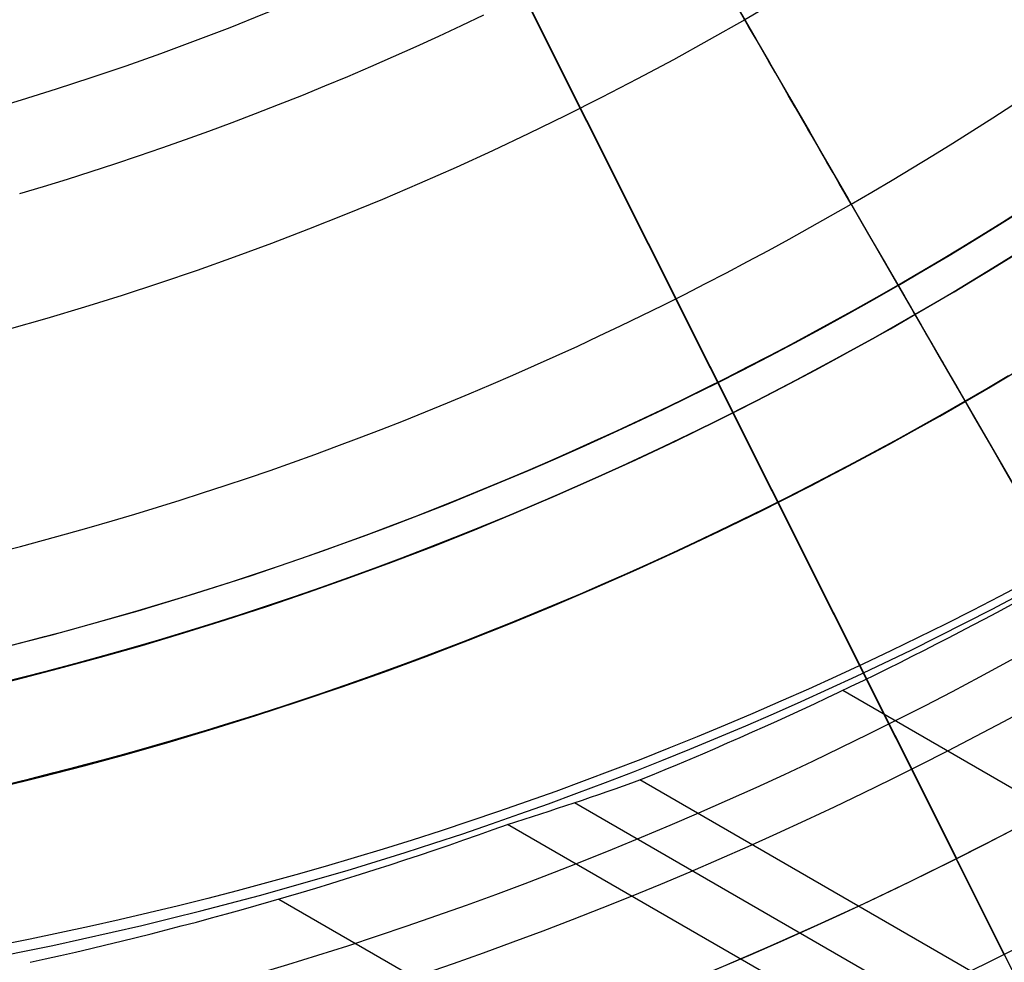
# Model space of a CAD drawing. Extents: x 16051 to 17254, y -2088 to -1046.
# Tile 10 of 62: x 16665 to 16679, y -1760 to -1746. Entities that reach past the tile are written whole.
import ezdxf

# ---------------------------------------------------------------- set-up
doc = ezdxf.new("R2010")
doc.units = 0
doc.layers.get('0').update_dxf_attribs({"linetype": 'CONTINUOUS'})
doc.layers.add('COLOR', color=7, linetype='CONTINUOUS')

msp = doc.modelspace()

# ---------------------------------------------------------------- linework, layer by layer
for p, q in [((16675.52084404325, -1746.00105190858, 62.12500292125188), (16677.79562452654, -1749.941087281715, 62.12500292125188)), ((16678.04918202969, -1750.380261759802, 88.12500292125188), (16687.47329334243, -1766.70330136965, 88.12500292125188)), ((16678.04918202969, -1750.380261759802, 67.12500292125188), (16678.04918202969, -1750.380261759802, 88.12500292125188)), ((16678.04918202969, -1750.380261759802, 67.12500292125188), (16678.79453551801, -1751.671251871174, 67.12500292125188)), ((16678.79453551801, -1751.671251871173, 64.11609945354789), (16678.79453551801, -1751.671251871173, 67.12500292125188)), ((16676.97804834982, -1755.959775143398, 71.79068442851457), (17208.48964965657, -2062.828141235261, 71.79068442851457)), ((17207.15993076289, -2065.131281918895, 72.16101767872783), (16673.96501455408, -1757.291053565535, 72.16101769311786)), ((16672.99504113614, -1757.627804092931, 72.5839611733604), (17206.77162013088, -2065.80385566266, 72.5839611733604)), ((17206.38330951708, -2066.476429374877, 73.00690464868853), (16672.00134092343, -1757.950856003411, 73.00690466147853)), ((16668.60273770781, -1759.059525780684, 73.37723790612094), (17205.05359059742, -2068.779570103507, 73.37723790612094))]:
    msp.add_line(p, q)
at = {"extrusion": (0.1124755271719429, 0.1948133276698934, 0.9743700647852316)}
msp.add_lwpolyline([(-15309.47030365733, -6720.994009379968), (-15309.98085325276, -6720.685040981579), (-15310.48939906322, -6720.371376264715), (-15310.99588066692, -6720.053034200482), (-15311.50023783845, -6719.730034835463), (-15312.00241057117, -6719.402399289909), (-15312.50233909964, -6719.070149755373), (-15312.99996392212, -6718.733309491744), (-15313.49522582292, -6718.391902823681), (-15313.98806589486, -6718.045955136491), (-15314.47842556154, -6717.695492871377), (-15314.96624659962, -6717.340543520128), (-15315.45147116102, -6716.981135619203), (-15315.93404179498, -6716.617298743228), (-15316.41390147, -6716.24906349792), (-15316.89099359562, -6715.876461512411), (-15317.36526204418, -6715.499525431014), (-15317.83665117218, -6715.118288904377), (-15318.30510584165, -6714.732786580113), (-15318.7705714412, -6714.343054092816), (-15319.23299390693, -6713.949128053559), (-15319.69231974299, -6713.551046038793), (-15320.14849604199, -6713.148846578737), (-15320.6014705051, -6712.742569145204), (-15321.05119146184, -6712.332254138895), (-15321.49760788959, -6711.917942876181), (-15321.94066943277, -6711.499677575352), (-15322.38032642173, -6711.077501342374), (-15322.8165298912, -6710.651458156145), (-15323.24923159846, -6710.221592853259), (-15323.67838404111, -6709.787951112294), (-15324.10394047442, -6709.350579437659), (-15324.52585492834, -6708.909525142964), (-15324.94408222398, -6708.464836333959), (-15325.35857798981, -6708.016561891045), (-15325.76929867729, -6707.564751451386), (-15326.17620157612, -6707.10945539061), (-15326.579244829, -6706.65072480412), (-15326.9783874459, -6706.188611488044), (-15327.37358931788, -6705.723167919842), (-15327.76481123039, -6705.25444723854), (-15328.15201487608, -6704.782503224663), (-15328.53516286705, -6704.307390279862), (-15328.91421874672, -6703.829163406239), (-15329.28914700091, -6703.347878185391), (-15329.65991306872, -6702.863590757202), (-15330.02648335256, -6702.376357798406), (-15330.38882522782, -6701.886236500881), (-15330.74690705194, -6701.393284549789), (-15331.10069817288, -6700.897560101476), (-15331.4501689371, -6700.399121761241), (-15331.79529069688, -6699.898028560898), (-15332.13603581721, -6699.394339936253), (-15332.47237768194, -6698.888115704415), (-15332.80429069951, -6698.379416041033), (-15333.131750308, -6697.868301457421), (-15333.45473297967, -6697.354832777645), (-15333.77321622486, -6696.839071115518), (-15334.08717859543, -6696.321077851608), (-15334.39659968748, -6695.800914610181), (-15334.7014601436, -6695.278643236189), (-15335.00174165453, -6694.754325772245), (-15335.29742696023, -6694.228024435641), (-15335.58849985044, -6693.699801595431), (-15335.87494516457, -6693.16971974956), (-15336.15674879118, -6692.637841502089), (-15336.4338976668, -6692.10422954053), (-15336.70637977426, -6691.56894661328), (-15336.97418414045, -6691.032055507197), (-15337.23730083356, -6690.493619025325), (-15337.49572095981, -6689.953699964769), (-15337.74943665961, -6689.41236109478), (-15337.9984411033, -6688.869665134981), (-15338.24272848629, -6688.325674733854), (-15338.48229402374, -6687.780452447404), (-15338.71713394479, -6687.234060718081), (-15338.94724548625, -6686.686561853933), (-15339.1726268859, -6686.138018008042), (-15339.39327737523, -6685.588491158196), (-15339.60919717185, -6685.038043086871), (-15339.82038747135, -6684.486735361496), (-15340.02685043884, -6683.934629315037), (-15340.22858919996, -6683.381786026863), (-15340.42560783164, -6682.828266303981), (-15340.61791135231, -6682.274130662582), (-15340.80550571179, -6681.719439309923), (-15340.98839778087, -6681.164252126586), (-15341.16659534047, -6680.60862864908), (-15341.34010707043, -6680.05262805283), (-15341.50894253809, -6679.496309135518), (-15341.67311218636, -6678.939730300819), (-15341.83262732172, -6678.382949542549), (-15341.98750010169, -6677.826024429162), (-15342.13774352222, -6677.269012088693), (-15342.28337140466, -6676.711969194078), (-15342.42439838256, -6676.154951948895), (-15342.56083988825, -6675.598016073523), (-15342.69271213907, -6675.04121679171), (-15342.82003212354, -6674.484608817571), (-15342.9428175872, -6673.928246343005), (-15343.06108701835, -6673.37218302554), (-15343.17485963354, -6672.816471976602), (-15343.28415536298, -6672.261165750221), (-15343.38899483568, -6671.70631633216), (-15343.48939936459, -6671.15197512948), (-15343.58539093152, -6670.598192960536), (-15343.67699217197, -6670.045020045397), (-15343.76422635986, -6669.492505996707), (-15343.84711739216, -6668.940699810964), (-15343.92568977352, -6668.389649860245), (-15343.99996860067, -6667.839403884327), (-15344.06997954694, -6667.290008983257), (-15344.13574884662, -6666.741511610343), (-15344.19730327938, -6666.19395756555), (-15344.25467015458, -6665.64739198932), (-15344.30787729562, -6665.101859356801), (-15344.35695302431, -6664.5574034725), (-15344.4019261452, -6664.014067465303), (-15344.44282592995, -6663.471893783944), (-15344.4796821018, -6662.930924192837), (-15344.51252481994, -6662.391199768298), (-15344.54138466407, -6661.852760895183), (-15344.56629261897, -6661.315647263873), (-15344.58728005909, -6660.779897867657), (-15344.60437873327, -6660.245551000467), (-15344.61762074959, -6659.712644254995), (-15344.6270385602, -6659.181214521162), (-15344.63266494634, -6658.651297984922), (-15344.63453300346, -6658.122930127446), (-15344.6327337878, -6657.604389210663), (-15344.62731513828, -6657.08435597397), (-15344.61824576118, -6656.562863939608), (-15344.60549465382, -6656.039947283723), (-15344.58903111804, -6655.51564083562), (-15344.56882477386, -6654.989980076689), (-15344.54484557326, -6654.463001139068), (-15344.51706381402, -6653.934740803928), (-15344.48545015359, -6653.405236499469), (-15344.44997562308, -6652.874526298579), (-15344.41061164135, -6652.342648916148), (-15344.36733002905, -6651.809643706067), (-15344.32010302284, -6651.275550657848), (-15344.26890328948, -6650.740410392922), (-15344.21370394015, -6650.204264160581), (-15344.15447854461, -6649.667153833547), (-15344.09120114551, -6649.129121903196), (-15344.02384627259, -6648.590211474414), (-15343.952388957, -6648.050466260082), (-15343.87680474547, -6647.509930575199), (-15343.79706971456, -6646.968649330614), (-15343.71316048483, -6646.426668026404), (-15343.62505423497, -6645.884032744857), (-15343.53272871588, -6645.340790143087), (-15343.43616226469, -6644.796987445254), (-15343.33533381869, -6644.252672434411), (-15343.2302229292, -6643.707893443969), (-15343.1208097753, -6643.162699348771), (-15343.00707517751, -6642.617139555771), (-15342.8890006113, -6642.07126399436), (-15342.76656822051, -6641.525123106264), (-15342.63976083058, -6640.978767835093), (-15342.50856196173, -6640.432249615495), (-15342.37295584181, -6639.885620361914), (-15342.23292741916, -6639.338932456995), (-15342.08846237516, -6638.792238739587), (-15341.93954713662, -6638.245592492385), (-15341.78616888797, -6637.699047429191), (-15341.62831558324, -6637.15265768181), (-15341.46597595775, -6636.606477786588), (-15341.29913953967, -6636.060562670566), (-15341.12779666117, -6635.514967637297), (-15340.95193846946, -6634.969748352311), (-15340.77155693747, -6634.424960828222), (-15340.58664487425, -6633.880661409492), (-15340.39719593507, -6633.336906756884), (-15340.20320463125, -6632.793753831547), (-15340.00466633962, -6632.251259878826), (-15339.80157731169, -6631.709482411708), (-15339.59393468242, -6631.168479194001), (-15339.38173647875, -6630.628308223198), (-15339.16498162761, -6630.089027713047), (-15338.94366996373, -6629.55069607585), (-15338.71780223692, -6629.013371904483), (-15338.48738011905, -6628.477113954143), (-15338.25240621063, -6627.941981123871), (-15338.01288404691, -6627.40803243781), (-15337.76881810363, -6626.875327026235), (-15337.52021380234, -6626.343924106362), (-15337.26707751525, -6625.813882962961), (-15337.00941656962, -6625.285262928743), (-15336.74723925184, -6624.758123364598), (-15336.48055481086, -6624.232523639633), (-15336.20937346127, -6623.708523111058), (-15335.93370638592, -6623.186181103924), (-15335.65356573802, -6622.665556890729), (-15335.36896464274, -6622.146709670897), (-15335.07991719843, -6621.629698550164), (-15334.78643847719, -6621.114582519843), (-15334.48854452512, -6620.601420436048), (-15334.18625236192, -6620.090270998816), (-15333.87957998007, -6619.581192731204), (-15333.5685463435, -6619.074243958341), (-15333.25317138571, -6618.569482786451), (-15332.93347600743, -6618.066967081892), (-15332.60948207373, -6617.566754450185), (-15332.28121241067, -6617.068902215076), (-15331.94869080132, -6616.573467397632), (-15331.61194198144, -6616.080506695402), (-15331.2709916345, -6615.590076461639), (-15330.92586638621, -6615.102232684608), (-15330.57659379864, -6614.617030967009), (-15330.22320236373, -6614.134526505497), (-15329.86572149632, -6613.654774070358), (-15329.50418152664, -6613.1778279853), (-15329.13861369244, -6612.703742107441), (-15328.7690501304, -6612.232569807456), (-15328.39552386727, -6611.764363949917), (-15328.01806881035, -6611.299176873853), (-15327.63671973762, -6610.837060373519), (-15327.25151228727, -6610.378065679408), (-15326.86248294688, -6609.92224343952), (-15326.46966904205, -6609.469643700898), (-15326.0731087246, -6609.020315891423), (-15325.67284096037, -6608.574308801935), (-15325.26890551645, -6608.131670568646), (-15324.86134294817, -6607.69244865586), (-15324.45019458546, -6607.256689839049), (-15324.03550251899, -6606.824440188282), (-15323.61730958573, -6606.395745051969), (-15323.19565935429, -6605.970649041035), (-15322.77059610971, -6605.54919601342), (-15322.342164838, -6605.131429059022), (-15321.91041121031, -6604.717390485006), (-15321.47538156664, -6604.307121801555), (-15321.03712289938, -6603.900663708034), (-15320.59568283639, -6603.498056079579), (-15320.15110962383, -6603.099337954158), (-15319.7034521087, -6602.704547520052), (-15319.25275972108, -6602.313722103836), (-15318.79908245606, -6601.926898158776), (-15318.34247085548, -6601.54411125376), (-15317.88297598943, -6601.165396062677), (-15317.42064943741, -6600.790786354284), (-15316.95554326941, -6600.420314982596), (-15316.4877100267, -6600.054013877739), (-15316.01720270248, -6599.691914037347), (-15315.54407472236, -6599.334045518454), (-15315.06837992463, -6598.980437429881), (-15314.59017254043, -6598.63111792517), (-15314.10950717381, -6598.286114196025), (-15313.62643878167, -6597.945452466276), (-15313.14102265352, -6597.609157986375), (-15312.65331439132, -6597.277255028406), (-15312.16336988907, -6596.949766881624), (-15311.67124531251, -6596.626715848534), (-15311.17699707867, -6596.308123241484), (-15310.68068183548, -6595.994009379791)], dxfattribs=at)
at = {"extrusion": (0.1124755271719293, 0.1948133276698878, 0.9743700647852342)}
msp.add_lwpolyline([(-15308.55944587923, -6595.994009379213), (-15309.08051549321, -6596.298800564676), (-15309.59963515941, -6596.60845085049), (-15310.11674160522, -6596.922942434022), (-15310.6317717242, -6597.242256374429), (-15311.14466260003, -6597.566372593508), (-15311.6553515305, -6597.895269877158), (-15312.16377605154, -6598.228925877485), (-15312.66987396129, -6598.567317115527), (-15313.17358334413, -6598.91041898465), (-15313.67484259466, -6599.258205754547), (-15314.17359044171, -6599.610650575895), (-15314.66976597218, -6599.967725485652), (-15315.16330865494, -6600.329401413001), (-15315.65415836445, -6600.695648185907), (-15316.14225540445, -6601.066434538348), (-15316.62754053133, -6601.441728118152), (-15317.10995497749, -6601.821495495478), (-15317.58944047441, -6602.205702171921), (-15318.06593927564, -6602.594312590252), (-15318.53939417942, -6602.987290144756), (-15319.00974855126, -6603.384597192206), (-15319.47694634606, -6603.786195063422), (-15319.94093213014, -6604.192044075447), (-15320.40165110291, -6604.602103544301), (-15320.85904911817, -6605.016331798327), (-15321.31307270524, -6605.434686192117), (-15321.7636690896, -6605.857123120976), (-15322.21078621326, -6606.283598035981), (-15322.65437275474, -6606.714065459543), (-15323.09437814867, -6607.148479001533), (-15323.53075260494, -6607.586791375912), (-15323.96344712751, -6608.028954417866), (-15324.3924135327, -6608.474919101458), (-15324.81760446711, -6608.924635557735), (-15325.238973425, -6609.378053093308), (-15325.6564747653, -6609.835120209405), (-15326.070063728, -6610.295784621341), (-15326.47969645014, -6610.759993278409), (-15326.88532998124, -6611.22769238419), (-15327.28692229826, -6611.698827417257), (-15327.68443231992, -6612.173343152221), (-15328.07781992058, -6612.651183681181), (-15328.4670459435, -6613.132292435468), (-15328.85207221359, -6613.616612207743), (-15329.23286154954, -6614.104085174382), (-15329.60937777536, -6614.594652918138), (-15329.98158573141, -6615.08825645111), (-15330.34945128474, -6615.584836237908), (-15330.71294133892, -6616.084332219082), (-15331.07202384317, -6616.586683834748), (-15331.42666780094, -6617.091830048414), (-15331.77684327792, -6617.599709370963), (-15332.12252140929, -6618.11025988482), (-15332.46367440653, -6618.623419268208), (-15332.80027556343, -6619.139124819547), (-15333.13229926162, -6619.657313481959), (-15333.45972097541, -6620.177921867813), (-15333.78251727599, -6620.700886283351), (-15334.10066583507, -6621.226142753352), (-15334.41414542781, -6621.753627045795), (-15334.72293593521, -6622.283274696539), (-15335.02701834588, -6622.815021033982), (-15335.32637475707, -6623.348801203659), (-15335.62098837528, -6623.884550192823), (-15335.91084351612, -6624.422202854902), (-15336.19592560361, -6624.961693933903), (-15336.4762211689, -6625.502958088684), (-15336.75171784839, -6626.045929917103), (-15337.02240438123, -6626.590543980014), (-15337.28827060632, -6627.136734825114), (-15337.54930745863, -6627.684437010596), (-15337.80550696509, -6628.233585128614), (-15338.0568622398, -6628.784113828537), (-15338.30336747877, -6629.335957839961), (-15338.54501795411, -6629.889051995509), (-15338.78181000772, -6630.443331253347), (-15339.01374104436, -6630.998730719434), (-15339.24080952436, -6631.555185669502), (-15339.46301495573, -6632.112631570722), (-15339.68035788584, -6632.671004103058), (-15339.89283989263, -6633.230239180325), (-15340.10046357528, -6633.790272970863), (-15340.30323254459, -6634.351041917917), (-15340.50115141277, -6634.912482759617), (-15340.69422578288, -6635.474532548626), (-15340.88246223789, -6636.037128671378), (-15341.06586832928, -6636.600208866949), (-15341.2444525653, -6637.163711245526), (-15341.41822439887, -6637.727574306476), (-15341.58719421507, -6638.291736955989), (-15341.75137331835, -6638.856138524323), (-15341.91077391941, -6639.420718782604), (-15342.06540912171, -6639.9854179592), (-15342.21529290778, -6640.550176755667), (-15342.36044012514, -6641.114936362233), (-15342.50086647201, -6641.67963847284), (-15342.63658848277, -6642.24422529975), (-15342.76762351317, -6642.808639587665), (-15342.89398972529, -6643.372824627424), (-15343.01570607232, -6643.936724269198), (-15343.13279228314, -6644.500282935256), (-15343.24526884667, -6645.06344563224), (-15343.35315699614, -6645.626157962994), (-15343.4564786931, -6646.188366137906), (-15343.55525661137, -6646.750016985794), (-15343.64951412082, -6647.311057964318), (-15343.73927527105, -6647.871437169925), (-15343.82456477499, -6648.431103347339), (-15343.90540799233, -6648.990005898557), (-15343.98183091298, -6649.548094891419), (-15344.05386014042, -6650.105321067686), (-15344.12152287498, -6650.661635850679), (-15344.18484689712, -6651.216991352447), (-15344.24386055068, -6651.771340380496), (-15344.29859272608, -6652.324636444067), (-15344.34907284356, -6652.876833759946), (-15344.39533083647, -6653.427887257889), (-15344.43739713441, -6653.977752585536), (-15344.47530264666, -6654.526386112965), (-15344.50907874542, -6655.073744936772), (-15344.53875724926, -6655.61978688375), (-15344.56437040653, -6656.164470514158), (-15344.58595087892, -6656.707755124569), (-15344.60353172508, -6657.249600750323), (-15344.61714638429, -6657.789968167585), (-15344.62682866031, -6658.328818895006), (-15344.63261270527, -6658.866115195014), (-15344.63453300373, -6659.401820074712), (-15344.63278133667, -6659.913463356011), (-15344.62750615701, -6660.426560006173), (-15344.61867739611, -6660.941077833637), (-15344.60626526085, -6661.456984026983), (-15344.59024024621, -6661.974245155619), (-15344.57057314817, -6662.492827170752), (-15344.54723507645, -6663.012695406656), (-15344.52019746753, -6663.533814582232), (-15344.48943209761, -6664.056148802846), (-15344.45491109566, -6664.579661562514), (-15344.4166069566, -6665.104315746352), (-15344.37449255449, -6665.630073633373), (-15344.32854115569, -6666.156896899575), (-15344.27872643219, -6666.68474662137), (-15344.22502247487, -6667.213583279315), (-15344.16740380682, -6667.743366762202), (-15344.1058453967, -6668.274056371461), (-15344.04032267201, -6668.805610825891), (-15343.97081153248, -6669.337988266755), (-15343.89728836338, -6669.871146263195), (-15343.8197300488, -6670.405041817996), (-15343.73811398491, -6670.939631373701), (-15343.65241809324, -6671.474870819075), (-15343.56262083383, -6672.010715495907), (-15343.46870121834, -6672.547120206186), (-15343.37063882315, -6673.084039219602), (-15343.26841380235, -6673.621426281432), (-15343.16200690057, -6674.159234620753), (-15343.05139946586, -6674.697416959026), (-15342.93657346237, -6675.23592551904), (-15342.81751148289, -6675.774712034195), (-15342.69419676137, -6676.313727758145), (-15342.5666131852, -6676.852923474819), (-15342.43474530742, -6677.392249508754), (-15342.29857835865, -6677.9316557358), (-15342.15809825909, -6678.471091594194), (-15342.01329163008, -6679.010506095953), (-15341.86414580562, -6679.549847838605), (-15341.71064884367, -6680.089065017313), (-15341.55278953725, -6680.628105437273), (-15341.39055742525, -6681.166916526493), (-15341.22394280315, -6681.705445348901), (-15341.05293673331, -6682.243638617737), (-15340.87753105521, -6682.781442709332), (-15340.69771839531, -6683.318803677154), (-15340.51349217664, -6683.855667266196), (-15340.32484662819, -6684.391978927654), (-15340.13177679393, -6684.927683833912), (-15339.93427854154, -6685.462726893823), (-15339.73234857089, -6685.997052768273), (-15339.5259844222, -6686.530605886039), (-15339.31518448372, -6687.063330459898), (-15339.09994799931, -6687.595170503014), (-15338.88027507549, -6688.126069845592), (-15338.6561666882, -6688.655972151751), (-15338.42762468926, -6689.184820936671), (-15338.1946518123, -6689.712559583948), (-15337.95725167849, -6690.239131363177), (-15337.71542880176, -6690.76447944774), (-15337.46918859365, -6691.288546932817), (-15337.21853736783, -6691.811276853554), (-15336.9634823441, -6692.332612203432), (-15336.70403165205, -6692.852495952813), (-15336.44019433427, -6693.370871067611), (-15336.17198034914, -6693.88768052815), (-15335.89940057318, -6694.402867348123), (-15335.62246680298, -6694.916374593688), (-15335.34119175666, -6695.428145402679), (-15335.05558907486, -6695.938123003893), (-15334.76567332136, -6696.446250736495), (-15334.47145998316, -6696.952472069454), (-15334.17296547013, -6697.456730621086), (-15333.87020711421, -6697.958970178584), (-15333.56320316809, -6698.459134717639), (-15333.25197280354, -6698.957168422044), (-15332.93653610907, -6699.4530157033), (-15332.61691408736, -6699.946621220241), (-15332.29312865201, -6700.437929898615), (-15331.96520262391, -6700.926886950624), (-15331.63315972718, -6701.413437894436), (-15331.2970245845, -6701.897528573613), (-15330.95682271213, -6702.379105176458), (-15330.6125805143, -6702.85811425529), (-15330.26432527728, -6703.334502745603), (-15329.91208516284, -6703.808217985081), (-15329.55588920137, -6704.279207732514), (-15329.19576728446, -6704.747420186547), (-15328.83175015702, -6705.212804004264), (-15328.463869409, -6705.675308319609), (-15328.09215746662, -6706.134882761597), (-15327.71664758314, -6706.591477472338), (-15327.33737382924, -6707.045043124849), (-15326.95437108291, -6707.495530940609), (-15326.56767501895, -6707.942892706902), (-15326.17732209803, -6708.387080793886), (-15325.78334955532, -6708.828048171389), (-15325.38579538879, -6709.26574842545), (-15324.98469834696, -6709.700135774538), (-15324.58009791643, -6710.131165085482), (-15324.17203430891, -6710.558791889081), (-15323.76054844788, -6710.982972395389), (-15323.34568195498, -6711.403663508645), (-15322.92747713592, -6711.820822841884), (-15322.50597696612, -6712.23440873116), (-15322.08122507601, -6712.644380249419), (-15321.65326573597, -6713.050697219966), (-15321.222143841, -6713.453320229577), (-15320.78790489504, -6713.852210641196), (-15320.35059499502, -6714.247330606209), (-15319.91026081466, -6714.63864307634), (-15319.46694958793, -6715.026111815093), (-15319.02070909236, -6715.409701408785), (-15318.57158763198, -6715.789377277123), (-15318.11963402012, -6716.165105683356), (-15317.66489756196, -6716.53685374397), (-15317.20742803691, -6716.904589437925), (-15316.74727568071, -6717.268281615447), (-15316.28449116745, -6717.627900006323), (-15315.81912559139, -6717.983415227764), (-15315.35123044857, -6718.334798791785), (-15314.88085761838, -6718.682023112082), (-15314.40805934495, -6719.02506151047), (-15313.93288821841, -6719.363888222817), (-15313.45539715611, -6719.698478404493), (-15312.97563938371, -6720.028808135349), (-15312.49366841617, -6720.354854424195), (-15312.00953803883, -6720.676595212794), (-15311.52330228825, -6720.994009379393)], dxfattribs=at)
at = {"extrusion": (0.1124755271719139, 0.1948133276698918, 0.9743700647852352)}
msp.add_lwpolyline([(-15314.92049179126, -6595.994009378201), (-15315.39590661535, -6596.329127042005), (-15315.86907008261, -6596.668318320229), (-15316.3399330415, -6597.011559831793), (-15316.80844663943, -6597.358827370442), (-15317.27456233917, -6597.710095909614), (-15317.73823193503, -6598.065339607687), (-15318.19940756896, -6598.424531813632), (-15318.65804174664, -6598.787645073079), (-15319.11408735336, -6599.154651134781), (-15319.56749766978, -6599.525520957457), (-15320.0182263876, -6599.900224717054), (-15320.46622762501, -6600.278731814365), (-15320.91145594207, -6600.661010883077), (-15321.35386635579, -6601.047029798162), (-15321.7934143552, -6601.436755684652), (-15322.23005591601, -6601.830154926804), (-15322.66374751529, -6602.227193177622), (-15323.09444614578, -6602.627835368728), (-15323.52210933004, -6603.032045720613), (-15323.94669513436, -6603.439787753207), (-15324.36816218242, -6603.85102429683), (-15324.78646966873, -6604.265717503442), (-15325.20157737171, -6604.683828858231), (-15325.61344566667, -6605.10531919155), (-15326.02203553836, -6605.53014869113), (-15326.42730859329, -6605.958276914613), (-15326.82922707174, -6606.389662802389), (-15327.22775385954, -6606.82426469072), (-15327.62285249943, -6607.262040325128), (-15328.01448720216, -6607.70294687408), (-15328.40262285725, -6608.146940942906), (-15328.78722504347, -6608.593978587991), (-15329.16826003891, -6609.044015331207), (-15329.54569483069, -6609.497006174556), (-15329.91949712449, -6609.952905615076), (-15330.28963535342, -6610.411667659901), (-15330.65607868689, -6610.87324584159), (-15331.0187970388, -6611.337593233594), (-15331.37776107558, -6611.804662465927), (-15331.73294222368, -6612.274405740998), (-15332.08431267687, -6612.746774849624), (-15332.43184540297, -6613.221721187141), (-15332.77551415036, -6613.699195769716), (-15333.11529345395, -6614.179149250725), (-15333.45115864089, -6614.66153193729), (-15333.78308583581, -6615.146293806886), (-15334.11105196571, -6615.633384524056), (-15334.43503476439, -6616.122753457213), (-15334.75501277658, -6616.614349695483), (-15335.07096536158, -6617.108122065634), (-15335.38287269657, -6617.604019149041), (-15335.69071577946, -6618.101989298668), (-15335.99447643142, -6618.601980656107), (-15336.29413729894, -6619.103941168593), (-15336.58968185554, -6619.607818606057), (-15336.88109440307, -6620.113560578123), (-15337.16836007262, -6620.621114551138), (-15337.45146482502, -6621.130427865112), (-15337.73039545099, -6621.641447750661), (-15338.00513957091, -6622.15412134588), (-15338.27568563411, -6622.668395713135), (-15338.54202291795, -6623.184217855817), (-15338.80414152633, -6623.701534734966), (-15339.06203238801, -6624.220293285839), (-15339.31568725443, -6624.740440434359), (-15339.56509869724, -6625.261923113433), (-15339.81026010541, -6625.784688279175), (-15340.0511656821, -6626.308682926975), (-15340.28781044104, -6626.83385410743), (-15340.52019020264, -6627.360148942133), (-15340.74830158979, -6627.887514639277), (-15340.97214202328, -6628.415898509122), (-15341.1917097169, -6628.945247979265), (-15341.40700367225, -6629.475510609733), (-15341.6180236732, -6630.006634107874), (-15341.8247702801, -6630.538566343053), (-15342.02724482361, -6631.071255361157), (-15342.22544939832, -6631.604649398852), (-15342.41938685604, -6632.138696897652), (-15342.60906079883, -6632.673346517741), (-15342.79447557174, -6633.208547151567), (-15342.97563625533, -6633.744247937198), (-15343.15254865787, -6634.280398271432), (-15343.32521930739, -6634.816947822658), (-15343.49365544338, -6635.353846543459), (-15343.65786500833, -6635.891044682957), (-15343.81785663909, -6636.4284927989), (-15343.97363965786, -6636.966141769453), (-15344.12522406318, -6637.50394280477), (-15344.27262052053, -6638.041847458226), (-15344.41584035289, -6638.579807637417), (-15344.55489553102, -6639.117775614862), (-15344.68979866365, -6639.655704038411), (-15344.82056298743, -6640.19354594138), (-15344.94720235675, -6640.731254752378), (-15345.06973123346, -6641.268784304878), (-15345.18816467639, -6641.806088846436), (-15345.30251833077, -6642.343123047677), (-15345.41280841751, -6642.879842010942), (-15345.51905172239, -6643.416201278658), (-15345.62126558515, -6643.952156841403), (-15345.71946788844, -6644.487665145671), (-15345.81367704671, -6645.02268310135), (-15345.90391199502, -6645.557168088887), (-15345.99019217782, -6646.091077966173), (-15346.07253753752, -6646.624371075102), (-15346.15096850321, -6647.157006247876), (-15346.22550597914, -6647.688942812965), (-15346.2961713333, -6648.22014060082), (-15346.36298638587, -6648.750559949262), (-15346.4259733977, -6649.280161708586), (-15346.48515505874, -6649.808907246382), (-15346.54055447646, -6650.336758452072), (-15346.5921951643, -6650.863677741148), (-15346.64010103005, -6651.389628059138), (-15346.68429636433, -6651.914572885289), (-15346.724805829, -6652.438476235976), (-15346.76165444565, -6652.961302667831), (-15346.79486758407, -6653.483017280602), (-15346.82447095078, -6654.003585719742), (-15346.85049057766, -6654.522974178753), (-15346.87295281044, -6655.041149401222), (-15346.89188429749, -6655.558078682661), (-15346.90731197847, -6656.073729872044), (-15346.91926307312, -6656.588071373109), (-15346.92776507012, -6657.101072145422), (-15346.93284571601, -6657.612701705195), (-15346.9345330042, -6658.122930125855), (-15346.93278552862, -6658.642178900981), (-15346.92752331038, -6659.162878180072), (-15346.91871685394, -6659.68499640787), (-15346.90633692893, -6660.208501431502), (-15346.89035458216, -6660.733360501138), (-15346.87074114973, -6661.259540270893), (-15346.8474682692, -6661.787006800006), (-15346.82050789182, -6662.315725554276), (-15346.78983229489, -6662.845661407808), (-15346.75541409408, -6663.37677864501), (-15346.71722625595, -6663.909040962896), (-15346.67524211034, -6664.442411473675), (-15346.62943536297, -6664.976852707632), (-15346.57978010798, -6665.512326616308), (-15346.52625084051, -6666.048794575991), (-15346.46882246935, -6666.586217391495), (-15346.40747032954, -6667.124555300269), (-15346.342170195, -6667.663767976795), (-15346.27289829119, -6668.203814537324), (-15346.19963130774, -6668.744653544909), (-15346.12234641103, -6669.286243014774), (-15346.0410212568, -6669.828540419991), (-15345.95563400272, -6670.371502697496), (-15345.86616332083, -6670.915086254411), (-15345.7725884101, -6671.459246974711), (-15345.67488900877, -6672.003940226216), (-15345.5730454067, -6672.549120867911), (-15345.46703845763, -6673.094743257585), (-15345.35684959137, -6673.640761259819), (-15345.24246082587, -6674.187128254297), (-15345.12385477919, -6674.733797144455), (-15345.0010146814, -6675.280720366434), (-15344.87392438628, -6675.827849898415), (-15344.74256838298, -6676.375137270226), (-15344.60693180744, -6676.922533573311), (-15344.46700045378, -6677.469989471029), (-15344.3227607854, -6678.017455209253), (-15344.17419994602, -6678.564880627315), (-15344.02130577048, -6679.112215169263), (-15343.86406679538, -6679.659407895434), (-15343.70247226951, -6680.206407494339), (-15343.53651216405, -6680.753162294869), (-15343.36617718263, -6681.299620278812), (-15343.19145877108, -6681.845729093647), (-15343.01234912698, -6682.391436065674), (-15342.82884120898, -6682.936688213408), (-15342.64092874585, -6683.481432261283), (-15342.44860624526, -6684.025614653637), (-15342.25186900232, -6684.569181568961), (-15342.05071310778, -6685.112078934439), (-15341.845135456, -6685.65425244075), (-15341.63513375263, -6686.195647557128), (-15341.42070652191, -6686.736209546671), (-15341.20185311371, -6687.275883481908), (-15340.97857371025, -6687.814614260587), (-15340.75086933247, -6688.352346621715), (-15340.51874184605, -6688.8890251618), (-15340.28219396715, -6689.424594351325), (-15340.04122926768, -6689.958998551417), (-15339.79585218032, -6690.492182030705), (-15339.54606800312, -6691.024088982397), (-15339.29188290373, -6691.554663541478), (-15339.03330392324, -6692.083849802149), (-15338.77033897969, -6692.611591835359), (-15338.50299687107, -6693.137833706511), (-15338.23128727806, -6693.662519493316), (-15337.95522076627, -6694.185593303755), (-15337.6748087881, -6694.70699929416), (-15337.39006368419, -6695.226681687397), (-15337.10099868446, -6695.744584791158), (-15336.80762790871, -6696.260653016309), (-15336.50996636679, -6696.774830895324), (-15336.20802995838, -6697.287063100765), (-15335.90183547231, -6697.797294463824), (-15335.59140058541, -6698.305469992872), (-15335.276743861, -6698.81153489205), (-15334.95788474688, -6699.315434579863), (-15334.63484357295, -6699.817114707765), (-15334.30764154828, -6700.316521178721), (-15333.97630075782, -6700.813600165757), (-15333.64084415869, -6701.30829813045), (-15333.30129557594, -6701.800561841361), (-15332.95767969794, -6702.290338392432), (-15332.6100220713, -6702.777575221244), (-15332.25834909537, -6703.262220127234), (-15331.9026880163, -6703.744221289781), (-15331.54306692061, -6704.223527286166), (-15331.17951472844, -6704.700087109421), (-15330.81206118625, -6705.173850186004), (-15330.44073685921, -6705.644766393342), (-15330.06557312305, -6706.112786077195), (-15329.68660215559, -6706.577860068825), (-15329.30385692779, -6707.039939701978), (-15328.91737119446, -6707.498976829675), (-15328.52717948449, -6707.954923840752), (-15328.13331709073, -6708.407733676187), (-15327.73582005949, -6708.857359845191), (-15327.33472517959, -6709.303756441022), (-15326.93006997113, -6709.746878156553), (-15326.52189267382, -6710.18668029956), (-15326.11023223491, -6710.623118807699), (-15325.69512829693, -6711.056150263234), (-15325.27662118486, -6711.485731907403), (-15324.85475189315, -6711.911821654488), (-15324.4295620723, -6712.334378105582), (-15324.00109401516, -6712.753360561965), (-15323.56939064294, -6713.168729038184), (-15323.13449549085, -6713.580444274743), (-15322.69645269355, -6713.988467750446), (-15322.25530697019, -6714.392761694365), (-15321.81110360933, -6714.793289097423), (-15321.36388845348, -6715.190013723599), (-15320.91370788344, -6715.582900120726), (-15320.4606088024, -6715.971913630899), (-15320.00463861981, -6716.357020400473), (-15319.54584523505, -6716.738187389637), (-15319.0842770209, -6717.115382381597), (-15318.61998280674, -6717.488573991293), (-15318.15301186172, -6717.857731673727), (-15317.68341387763, -6718.222825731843), (-15317.21123895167, -6718.583827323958), (-15316.73653756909, -6718.940708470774), (-15316.25936058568, -6719.293442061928), (-15315.77975921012, -6719.642001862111), (-15315.2977849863, -6719.986362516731), (-15314.81348977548, -6720.326499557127), (-15314.32692573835, -6720.662389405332), (-15313.83814531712, -6720.994009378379)], dxfattribs=at)
at = {"extrusion": (0.1124755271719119, 0.1948133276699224, 0.9743700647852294)}
msp.add_lwpolyline([(-15315.67810926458, -6720.994009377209), (-15316.14404000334, -6720.656685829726), (-15316.60769940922, -6720.315426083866), (-15317.06904060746, -6719.970253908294), (-15317.52801703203, -6719.62119384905), (-15317.98458244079, -6719.268271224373), (-15318.43869093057, -6718.911512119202), (-15318.89029695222, -6718.550943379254), (-15319.33935532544, -6718.18659260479), (-15319.78582125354, -6717.818488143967), (-15320.22965033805, -6717.446659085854), (-15320.67079859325, -6717.071135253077), (-15321.10922246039, -6716.691947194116), (-15321.54487882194, -6716.309126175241), (-15321.97772501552, -6715.922704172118), (-15322.40771884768, -6715.532713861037), (-15322.83481860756, -6715.139188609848), (-15323.25898308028, -6714.742162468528), (-15323.68017156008, -6714.341670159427), (-15324.09834386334, -6713.937747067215), (-15324.51346034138, -6713.530429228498), (-15324.92548189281, -6713.119753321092), (-15325.33436997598, -6712.705756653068), (-15325.74008662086, -6712.288477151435), (-15326.14259444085, -6711.86795335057), (-15326.54185664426, -6711.444224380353), (-15326.93783704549, -6711.017329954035), (-15327.33050007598, -6710.587310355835), (-15327.71981079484, -6710.154206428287), (-15328.10573489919, -6709.718059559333), (-15328.48823873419, -6709.278911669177), (-15328.86728930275, -6708.836805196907), (-15329.242854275, -6708.3917830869), (-15329.61490199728, -6707.943888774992), (-15329.98340150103, -6707.493166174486), (-15330.34832251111, -6707.039659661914), (-15330.70963545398, -6706.583414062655), (-15331.06731146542, -6706.124474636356), (-15331.42132239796, -6705.662887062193), (-15331.77164082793, -6705.198697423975), (-15332.11824006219, -6704.731952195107), (-15332.46109414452, -6704.262698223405), (-15332.80017786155, -6703.790982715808), (-15333.13546674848, -6703.316853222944), (-15333.46693709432, -6702.840357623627), (-15333.79456594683, -6702.361544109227), (-15334.11833111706, -6701.880461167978), (-15334.43821118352, -6701.397157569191), (-15334.75418549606, -6700.911682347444), (-15335.06623417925, -6700.424084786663), (-15335.3743381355, -6699.934414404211), (-15335.67847904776, -6699.442720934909), (-15335.97863938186, -6698.949054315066), (-15336.27480238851, -6698.453464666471), (-15336.56695210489, -6697.956002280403), (-15336.85507335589, -6697.456717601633), (-15337.13915175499, -6696.955661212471), (-15337.41917370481, -6696.452883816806), (-15337.69512639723, -6695.948436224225), (-15337.9669978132, -6695.442369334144), (-15338.23477672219, -6694.934734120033), (-15338.4984526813, -6694.425581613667), (-15338.75801603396, -6693.9149628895), (-15339.01345790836, -6693.402929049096), (-15339.26477021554, -6692.889531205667), (-15339.51194564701, -6692.374820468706), (-15339.75497767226, -6691.858847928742), (-15339.99386053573, -6691.341664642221), (-15340.22858925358, -6690.823321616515), (-15340.4591596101, -6690.303869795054), (-15340.68556815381, -6689.783360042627), (-15340.90781219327, -6689.261843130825), (-15341.12588979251, -6688.739369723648), (-15341.33979976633, -6688.215990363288), (-15341.54954167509, -6687.691755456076), (-15341.7551158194, -6687.166715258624), (-15341.95652323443, -6686.640919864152), (-15342.15376568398, -6686.114419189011), (-15342.34684565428, -6685.587262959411), (-15342.53576634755, -6685.059500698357), (-15342.72053167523, -6684.5311817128), (-15342.9011462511, -6684.002355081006), (-15343.07761538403, -6683.473069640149), (-15343.24994507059, -6682.943373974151), (-15343.41814198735, -6682.413316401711), (-15343.58221348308, -6681.882944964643), (-15343.74216757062, -6681.352307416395), (-15343.89801291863, -6680.821451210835), (-15344.04975884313, -6680.290423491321), (-15344.19741529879, -6679.759271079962), (-15344.34099287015, -6679.228040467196), (-15344.48050276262, -6678.696777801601), (-15344.61595679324, -6678.165528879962), (-15344.7473673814, -6677.634339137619), (-15344.8747475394, -6677.103253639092), (-15344.99811086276, -6676.572317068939), (-15345.11747152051, -6676.04157372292), (-15345.23284424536, -6675.511067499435), (-15345.34424432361, -6674.980841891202), (-15345.45168758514, -6674.450939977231), (-15345.55519039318, -6673.921404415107), (-15345.654769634, -6673.392277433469), (-15345.75044270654, -6672.863600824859), (-15345.84222751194, -6672.335415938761), (-15345.93014244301, -6671.807763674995), (-15346.01420637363, -6671.280684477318), (-15346.09443864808, -6670.754218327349), (-15346.17085907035, -6670.228404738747), (-15346.24348789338, -6669.703282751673), (-15346.31234580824, -6669.1788909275), (-15346.37745393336, -6668.655267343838), (-15346.43883380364, -6668.132449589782), (-15346.49650735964, -6667.610474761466), (-15346.55049693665, -6667.089379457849), (-15346.60082525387, -6666.569199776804), (-15346.6475154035, -6666.049971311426), (-15346.69059083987, -6665.531729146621), (-15346.73007536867, -6665.014507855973), (-15346.76599313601, -6664.498341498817), (-15346.7983686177, -6663.983263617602), (-15346.82722660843, -6663.469307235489), (-15346.85259221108, -6662.956504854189), (-15346.87449082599, -6662.444888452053), (-15346.89294814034, -6661.934489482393), (-15346.90799011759, -6661.425338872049), (-15346.91964298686, -6660.917467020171), (-15346.92793323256, -6660.410903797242), (-15346.93288758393, -6659.905678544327), (-15346.93453300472, -6659.401820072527), (-15346.93274021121, -6658.875881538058), (-15346.92734126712, -6658.348455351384), (-15346.91830552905, -6657.819574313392), (-15346.905602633, -6657.28927185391), (-15346.88920250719, -6656.757582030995), (-15346.86907538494, -6656.224539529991), (-15346.84519181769, -6655.69017966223), (-15346.81752268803, -6655.154538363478), (-15346.78603922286, -6654.617652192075), (-15346.75071300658, -6654.079558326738), (-15346.71151599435, -6653.540294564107), (-15346.66842052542, -6652.999899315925), (-15346.62139933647, -6652.45841160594), (-15346.57042557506, -6651.915871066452), (-15346.51547281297, -6651.372317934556), (-15346.45651505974, -6650.827793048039), (-15346.39352677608, -6650.282337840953), (-15346.32648288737, -6649.735994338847), (-15346.25535879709, -6649.188805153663), (-15346.18013040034, -6648.640813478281), (-15346.10077409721, -6648.092063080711), (-15346.01726680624, -6647.542598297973), (-15345.92958597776, -6646.992464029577), (-15345.83770960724, -6646.441705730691), (-15345.74161624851, -6645.890369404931), (-15345.64128502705, -6645.33850159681), (-15345.53669565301, -6644.786149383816), (-15345.42782843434, -6644.233360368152), (-15345.31466428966, -6643.680182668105), (-15345.19718476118, -6643.126664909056), (-15345.07537202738, -6642.572856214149), (-15344.9492089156, -6642.018806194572), (-15344.81867891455, -6641.464564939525), (-15344.68376618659, -6640.910183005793), (-15344.54445557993, -6640.35571140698), (-15344.40073264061, -6639.801201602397), (-15344.25258362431, -6639.2467054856), (-15344.09999550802, -6638.692275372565), (-15343.94295600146, -6638.137963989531), (-15343.78145355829, -6637.583824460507), (-15343.61547738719, -6637.029910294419), (-15343.44501746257, -6636.47627537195), (-15343.27006453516, -6635.922973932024), (-15343.09061014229, -6635.37006055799), (-15342.90664661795, -6634.817590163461), (-15342.71816710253, -6634.265617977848), (-15342.52516555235, -6633.714199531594), (-15342.32763674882, -6633.163390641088), (-15342.12557630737, -6632.613247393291), (-15341.91898068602, -6632.063826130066), (-15341.70784719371, -6631.515183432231), (-15341.49217399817, -6630.967376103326), (-15341.27196013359, -6630.420461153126), (-15341.04720550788, -6629.87449578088), (-15340.81791090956, -6629.329537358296), (-15340.58407801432, -6628.785643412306), (-15340.34570939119, -6628.242871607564), (-15340.10280850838, -6627.701279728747), (-15339.85537973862, -6627.160925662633), (-15339.60342836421, -6626.621867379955), (-15339.34696058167, -6626.084162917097), (-15339.08598350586, -6625.547870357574), (-15338.82050517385, -6625.013047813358), (-15338.55053454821, -6624.479753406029), (-15338.27608151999, -6623.948045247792), (-15337.99715691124, -6623.417981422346), (-15337.71377247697, -6622.889619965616), (-15337.42594090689, -6622.363018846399), (-15337.13367582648, -6621.838235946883), (-15336.83699179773, -6621.315329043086), (-15336.5359043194, -6620.794355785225), (-15336.23042982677, -6620.275373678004), (-15335.920585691, -6619.758440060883), (-15335.60639021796, -6619.243612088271), (-15335.28786264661, -6618.730946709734), (-15334.96502314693, -6618.220500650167), (-15334.63789281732, -6617.712330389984), (-15334.30649368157, -6617.206492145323), (-15333.97084868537, -6616.70304184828), (-15333.63098169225, -6616.202035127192), (-15333.28691747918, -6615.703527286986), (-15332.93868173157, -6615.207573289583), (-15332.58630103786, -6614.714227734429), (-15332.22980288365, -6614.223544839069), (-15331.86921564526, -6613.735578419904), (-15331.50456858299, -6613.250381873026), (-15331.13589183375, -6612.768008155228), (-15330.76321640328, -6612.288509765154), (-15330.386574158, -6611.811938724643), (-15330.00599781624, -6611.338346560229), (-15329.62152093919, -6610.867784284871), (-15329.23317792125, -6610.400302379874), (-15328.84100398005, -6609.93595077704), (-15328.44503514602, -6609.474778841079), (-15328.04530825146, -6609.016835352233), (-15327.6418609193, -6608.562168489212), (-15327.23473155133, -6608.11082581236), (-15326.82395931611, -6607.662854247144), (-15326.40958413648, -6607.21830006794), (-15325.9916466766, -6606.77720888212), (-15325.5701883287, -6606.339625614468), (-15325.14525119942, -6605.905594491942), (-15324.71687809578, -6605.47515902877), (-15324.28511251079, -6605.048362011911), (-15323.84999860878, -6604.625245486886), (-15323.41158121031, -6604.205850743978), (-15322.96990577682, -6603.790218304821), (-15322.52501839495, -6603.378387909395), (-15322.07696576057, -6602.970398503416), (-15321.6257951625, -6602.566288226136), (-15321.17155446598, -6602.166094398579), (-15320.71429209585, -6601.76985351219), (-15320.25405701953, -6601.377601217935), (-15319.79089872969, -6600.98937231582), (-15319.32486722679, -6600.605200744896), (-15318.85601300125, -6600.225119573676), (-15318.38438701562, -6599.849160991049), (-15317.9100406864, -6599.477356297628), (-15317.43302586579, -6599.109735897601), (-15316.9533948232, -6598.746329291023), (-15316.47120022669, -6598.387165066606), (-15315.98649512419, -6598.032270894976), (-15315.49933292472, -6597.681673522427), (-15315.0097673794, -6597.33539876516), (-15314.51785256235, -6596.993471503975), (-15314.02364285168, -6596.65591567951), (-15313.52719291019, -6596.322754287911), (-15313.02855766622, -6595.994009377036)], dxfattribs=at)
for points in [[(16671.64395654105, -1745.93359893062), (16671.31029668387, -1746.092735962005), (16670.97533885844, -1746.249132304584), (16670.63910739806, -1746.402780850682), (16670.30162663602, -1746.553674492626), (16669.96292090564, -1746.701806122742), (16669.6230145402, -1746.847168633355), (16669.28193187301, -1746.989754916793), (16668.93969723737, -1747.12955786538), (16668.59633496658, -1747.266570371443), (16668.25186939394, -1747.400785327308), (16667.90632485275, -1747.532195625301), (16667.5597256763, -1747.660794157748), (16667.2120961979, -1747.786573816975), (16666.86346075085, -1747.909527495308), (16666.51384366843, -1748.029648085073), (16666.16326928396, -1748.146928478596), (16665.81176193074, -1748.261361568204), (16665.45934594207, -1748.372940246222), (16665.10604565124, -1748.481657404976), (16664.75188539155, -1748.587505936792)], [(16664.42979492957, -1753.910232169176), (16664.77063555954, -1753.821992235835), (16665.1108373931, -1753.731348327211), (16665.45038274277, -1753.638302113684), (16665.78925392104, -1753.542855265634), (16666.12743324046, -1753.44500945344), (16666.46490301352, -1753.344766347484), (16666.80164555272, -1753.242127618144), (16667.13764362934, -1753.137096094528), (16667.47288184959, -1753.029679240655), (16667.80734527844, -1752.91988567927), (16668.14101898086, -1752.807724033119), (16668.47388802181, -1752.693202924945), (16668.80593746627, -1752.576330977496), (16669.13715237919, -1752.457116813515), (16669.46751782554, -1752.335569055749), (16669.7970188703, -1752.211696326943), (16670.12564057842, -1752.085507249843), (16670.45336801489, -1751.957010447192), (16670.78018624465, -1751.826214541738), (16671.10608033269, -1751.693128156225), (16671.43103534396, -1751.557759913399), (16671.75503634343, -1751.420118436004), (16672.07806839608, -1751.280212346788), (16672.40011656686, -1751.138050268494), (16672.72116592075, -1750.993640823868), (16673.0412015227, -1750.846992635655), (16673.36020843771, -1750.698114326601), (16673.67817173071, -1750.547014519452), (16673.99507646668, -1750.393701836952), (16674.31090771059, -1750.238184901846), (16674.62565052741, -1750.080472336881), (16674.93928998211, -1749.920572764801), (16675.25181113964, -1749.758494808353), (16675.56319906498, -1749.59424709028), (16675.8734388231, -1749.42783823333), (16676.18251547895, -1749.259276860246), (16676.49041409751, -1749.088571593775), (16676.79711974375, -1748.915731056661), (16677.10261748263, -1748.74076387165), (16677.40689237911, -1748.563678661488), (16677.70992949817, -1748.38448404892), (16678.01171390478, -1748.203188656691), (16678.3122306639, -1748.019801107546), (16678.61146484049, -1747.834330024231), (16678.90940149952, -1747.646784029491), (16679.20602570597, -1747.457171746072), (16679.50132252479, -1747.265501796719)], [(16664.42200432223, -1755.341493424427), (16664.77289412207, -1755.253289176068), (16665.12314566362, -1755.162612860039), (16665.47274077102, -1755.069466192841), (16665.82166126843, -1754.973850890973), (16666.16988897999, -1754.875768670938), (16666.51740572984, -1754.775221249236), (16666.86419334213, -1754.672210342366), (16667.210233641, -1754.566737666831), (16667.55550892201, -1754.458806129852), (16667.90000336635, -1754.348423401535), (16668.24370162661, -1754.235598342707), (16668.58658835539, -1754.120339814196), (16668.92864820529, -1754.002656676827), (16669.26986582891, -1753.882557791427), (16669.61022587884, -1753.760052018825), (16669.94971300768, -1753.635148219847), (16670.28831186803, -1753.50785525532), (16670.62600711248, -1753.37818198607), (16670.96278339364, -1753.246137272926), (16671.2986253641, -1753.111729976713), (16671.63351767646, -1752.974968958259), (16671.96744498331, -1752.835863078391), (16672.30039193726, -1752.694421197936), (16672.6323431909, -1752.550652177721), (16672.96328339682, -1752.404564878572), (16673.29319720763, -1752.256168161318), (16673.62206927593, -1752.105470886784), (16673.9498842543, -1751.952481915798), (16674.27662679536, -1751.797210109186), (16674.60228155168, -1751.639664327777), (16674.92683317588, -1751.479853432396), (16675.25026632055, -1751.317786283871), (16675.57256563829, -1751.153471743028), (16675.89371578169, -1750.986918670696), (16676.21370140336, -1750.8181359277), (16676.53250715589, -1750.647132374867), (16676.85011769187, -1750.473916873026), (16677.16651766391, -1750.298498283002), (16677.4816917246, -1750.120885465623), (16677.79562452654, -1749.941087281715), (16678.10830072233, -1749.759112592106), (16678.41970496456, -1749.574970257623), (16678.72982190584, -1749.388669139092), (16679.03863619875, -1749.200218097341), (16679.34613249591, -1749.009625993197), (16679.6522954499, -1748.816901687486)], [(16664.53620537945, -1757.363071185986), (16664.90128143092, -1757.274032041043), (16665.2657134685, -1757.182423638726), (16665.62948261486, -1757.088247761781), (16665.99256999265, -1756.991506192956), (16666.35495672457, -1756.892200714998), (16666.71662393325, -1756.790333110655), (16667.07755274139, -1756.685905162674), (16667.43772427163, -1756.578918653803), (16667.79711964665, -1756.469375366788), (16668.15572047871, -1756.357278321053), (16668.5135103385, -1756.242635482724), (16668.87047328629, -1756.125456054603), (16669.22659338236, -1756.00574923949), (16669.581854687, -1755.883524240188), (16669.93624126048, -1755.758790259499), (16670.28973716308, -1755.631556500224), (16670.64232645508, -1755.501832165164), (16670.99399319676, -1755.369626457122), (16671.3447214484, -1755.2349485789), (16671.69449527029, -1755.097807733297), (16672.04329872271, -1754.958213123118), (16672.39111586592, -1754.816173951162), (16672.73793076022, -1754.671699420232), (16673.08372746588, -1754.52479873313), (16673.42849004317, -1754.375481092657), (16673.7722025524, -1754.223755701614), (16674.11484905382, -1754.069631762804), (16674.45641360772, -1753.913118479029), (16674.79688027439, -1753.754225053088), (16675.1362331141, -1753.592960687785), (16675.47445618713, -1753.429334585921), (16675.81153355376, -1753.263355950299), (16676.14744927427, -1753.095033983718), (16676.48218740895, -1752.924377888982), (16676.81573201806, -1752.751396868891), (16677.1480671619, -1752.576100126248), (16677.47917690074, -1752.398496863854), (16677.80904529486, -1752.21859628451), (16678.13765640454, -1752.036407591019), (16678.46499429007, -1751.851939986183), (16678.7910430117, -1751.665202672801), (16679.11578662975, -1751.476204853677), (16679.43920920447, -1751.284955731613)]]:
    msp.add_lwpolyline(points)
for centre, radius, start, end in [((16652.00356566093, -1705.267930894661, 89.37470231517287), 73.2424557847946, 210.0000000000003, 30.00000000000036), ((16652.00356564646, -1705.267930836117, 88.63012703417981), 71.4445795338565, 210.0000000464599, 29.99999995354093), ((16652.00356566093, -1705.267930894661, 89.05580518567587), 71.21139006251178, 209.9999999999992, 29.99999999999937), ((16652.00356566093, -1705.267930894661, 245.6831232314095), 65.00000000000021, 209.9999999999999, 29.99999999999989), ((16652.00356566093, -1705.267930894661, 245.6831232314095), 64.00000000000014, 210.0000000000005, 30.00000000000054), ((16652.00356566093, -1705.267930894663, 211.3914713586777), 58.01326896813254, 209.999999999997, 30.00000000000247), ((16652.00356566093, -1705.267930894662, 212.0545527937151), 57.26209357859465, 209.9999999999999, 30.00000000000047), ((16652.00356566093, -1705.267930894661, 67.12500292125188), 53.5819397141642, 210.0000000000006, 30.00000000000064), ((16652.00356566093, -1705.267930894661, 65.62055118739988), 53.5819397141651, 210.0000000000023, 30.00000000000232), ((16652.00356566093, -1705.267930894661, 67.12500292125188), 52.0912327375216, 210.0000000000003, 30.00000000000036), ((16652.00356566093, -1705.267930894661, 77.62500292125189), 52.09123273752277, 210.0000000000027, 30.00000000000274), ((16652.00356566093, -1705.267930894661, 105.1250029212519), 43.8181587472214, 209.9999999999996, 29.99999999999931), ((16652.00356566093, -1705.267930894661, 52.53957701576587), 42.50584972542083, 210, 30.00000000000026), ((16652.00356566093, -1705.267930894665, 88.12500292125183), 70.93945536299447, 254.9999999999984, 345.0000000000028), ((16652.00356566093, -1705.267930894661, 62.12500292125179), 51.59084318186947, 268.4581903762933, 331.5418096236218), ((16652.00356566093, -1705.267930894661, 68.68735261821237), 73.24245578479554, 211.1713425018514, 311.592304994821), ((16652.00356566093, -1705.267930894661, 67.93735261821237), 70.94245578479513, 213.8367835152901, 313.7266063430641), ((16652.00356566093, -1705.267930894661, 88.125002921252), 70.93945536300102, 277.4999999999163, 322.5000000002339)]:
    msp.add_arc(centre, radius, start, end)
at = {"extrusion": (0, 0, -1)}
for centre, radius, start, end in [((-16652.00356566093, -1705.267930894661, -89.37470231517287), 70.94245578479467, 149.9999999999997, 329.9999999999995), ((-16652.00356566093, -1705.267930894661, -46.50000292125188), 70.94245578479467, 149.9999999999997, 329.9999999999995), ((-16652.00356566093, -1705.267930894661, -259.6250029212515), 65.00000000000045, 150.0000000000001, 329.9999999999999), ((-16652.00356566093, -1705.267930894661, -259.6250029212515), 64, 149.9999999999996, 329.9999999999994), ((-16652.00356566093, -1705.267930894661, -88.12500292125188), 52.09123273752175, 149.9999999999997, 329.9999999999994), ((-16652.00356566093, -1705.267930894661, -62.12500292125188), 47.0345567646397, 150.0000000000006, 330.0000000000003), ((-16652.00356566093, -1705.267930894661, -199.6250029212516), 39.9999999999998, 150.0000000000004, 330.0000000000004)]:
    msp.add_arc(centre, radius, start, end, dxfattribs=at)
at = {"extrusion": (-0.8660254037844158, -0.5000000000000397, 2.180152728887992e-14)}
msp.add_arc((9834.678073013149, 231.7412435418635, -13568.42414632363), 32.12905823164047, 284.4245334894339, 5.068446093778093e-14, dxfattribs=at)
at = {"extrusion": (-0.8660254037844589, -0.4999999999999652, 1.173173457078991e-13)}
msp.add_arc((9834.678073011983, 231.7412435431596, -13568.42414632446), 33.12905823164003, 284.2040239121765, 359.9999999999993, dxfattribs=at)
at = {"extrusion": (-0.8660254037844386, -0.5000000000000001, 0)}
for centre, radius, start, end in [((9846.281657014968, 93.01398258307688, -13568.42414632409), 12.1158944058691, 56.28204313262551, 88.37474979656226), ((9854.397974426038, 64.11609945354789, -13568.42414632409), 1.9910965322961, 269.8064692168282, 0)]:
    msp.add_arc(centre, radius, start, end, dxfattribs=at)
at = {"extrusion": (-0.1124755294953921, -0.1948132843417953, -0.9743700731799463)}
msp.add_arc((15274.41298060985, -6658.466309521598, -1605.380938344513), 56.00000007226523, 27.6135207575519, 57.60762863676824, dxfattribs=at)
at = {"extrusion": (0.1124755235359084, 0.1948134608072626, 0.9743700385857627)}
msp.add_arc((-15274.41582411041, -6658.45988363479, 1604.434976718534), 56.00000007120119, 122.3923481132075, 152.386460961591, dxfattribs=at)
at = {"extrusion": (0.06896083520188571, 0.1194436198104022, 0.9904431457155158)}
msp.add_arc((-15274.16471389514, -6774.343344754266, 1011.424734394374), 56.23019422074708, 142.4104376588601, 149.036160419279, dxfattribs=at)
at = {"extrusion": (0.2391347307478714, 0.4141940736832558, 0.8782128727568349)}
msp.add_arc((-15272.36090327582, -5985.127047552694, 3322.837328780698), 57.80397102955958, 141.1153686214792, 143.3334403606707, dxfattribs=at)
at = {"extrusion": (0.06896083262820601, 0.1194436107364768, 0.9904431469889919)}
msp.add_arc((-15274.24616948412, -6774.333072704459, 1012.048284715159), 56.12529127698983, 132.5976931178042, 140.1752133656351, dxfattribs=at)
at = {"layer": 'COLOR'}
for p, q in [((16678.67044517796, -1758.457514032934, 28.2000005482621), (16666.49185310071, -1734.156945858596, 28.2000005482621)), ((16667.68520899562, -1736.558319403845, 30.30000054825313), (16684.7109713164, -1770.530694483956, 30.30000054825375)), ((16679.37543033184, -1759.884416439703, 26.2000005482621), (16678.66234981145, -1758.461570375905, 26.2000005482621)), ((16678.67044517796, -1758.457514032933, 28.2000005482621), (16678.67044517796, -1758.457514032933, 26.2000005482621))]:
    msp.add_line(p, q, dxfattribs=at)
at = {"layer": 'COLOR', "extrusion": (0, 0, -1)}
for centre, radius, start, end in [((-16652.00357279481, -1705.267947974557, 10.54089386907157), 152.392098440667, 333.3815781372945, 153.3815781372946), ((-16652.00357279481, -1705.267947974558, -33.3991820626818), 73.00000000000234, 63.38157813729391, 243.3815781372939), ((-16652.00357279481, -1705.267947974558, -43.50000292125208), 75.00000000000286, 63.38157813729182, 243.3815781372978), ((-16652.00357279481, -1705.267947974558, -32.97295255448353), 75.00000000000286, 63.38157813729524, 243.3815781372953), ((-16652.00357279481, -1705.267947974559, -43.50000292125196), 73.00000000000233, 63.3815781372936, 243.3815781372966), ((-16652.00357279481, -1705.267947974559, -43.50000292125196), 73.00000000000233, 63.3815781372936, 243.3815781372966), ((-16652.00357279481, -1705.267947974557, 10.54089386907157), 152.3920984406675, 153.3815781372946, 333.3815781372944), ((-16652.00357279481, -1705.267947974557, -43.50000292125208), 75.0000000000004, 243.3815781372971, 63.38157813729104), ((-16652.00357279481, -1705.267947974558, -32.97295255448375), 74.99999999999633, 243.3815781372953, 63.38157813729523), ((-16652.00357279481, -1705.267947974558, -33.39918206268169), 72.99999999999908, 243.3815781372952, 63.38157813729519), ((-16652.0035727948, -1705.267947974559, -43.50000292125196), 73.00000000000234, 243.3815781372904, 63.38157813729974), ((-16652.0035727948, -1705.267947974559, -43.50000292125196), 73.00000000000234, 243.3815781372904, 63.38157813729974), ((-16652.00357279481, -1705.267947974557, -18.68835025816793), 83.81579491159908, 153.3815781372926, 333.3815781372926), ((-16652.00357279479, -1705.267947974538, -26.2000005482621), 61.09154780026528, 153.381578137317, 333.3815781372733), ((-16652.01167515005, -1705.263905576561, -28.2000005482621), 59.50000000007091, 153.3815781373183, 333.3815781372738), ((-16652.01167515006, -1705.263905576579, -27.2000005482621), 59.50000000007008, 153.3815781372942, 333.3815781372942), ((-16652.00357279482, -1705.26794797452, -22.44590218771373), 75.00000000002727, 243.3815781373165, 333.3815781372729)]:
    msp.add_arc(centre, radius, start, end, dxfattribs=at)
at = {"layer": 'COLOR'}
for centre, radius, start, end in [((16652.00357279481, -1705.267947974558, -35.79999945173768), 153, 26.61842186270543, 206.618421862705), ((16652.00357279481, -1705.267947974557, -11.46081713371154), 152.9999999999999, 26.61842186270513, 206.6184218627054), ((16652.00357279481, -1705.267947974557, -23.63040829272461), 153.0000000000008, 26.61842186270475, 206.6184218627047), ((16652.00357279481, -1705.267947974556, -10.90949982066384), 152.834295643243, 26.61842186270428, 206.6184218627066), ((16652.00357279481, -1705.267947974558, -35.79999945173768), 150, 26.61842186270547, 206.618421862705), ((16652.00357279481, -1705.267947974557, -11.46081713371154), 153, 206.6184218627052, 26.6184218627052), ((16652.00357279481, -1705.267947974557, -35.79999945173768), 153, 206.6184218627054, 26.61842186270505), ((16652.00357279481, -1705.267947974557, -23.63040829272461), 153.0000000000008, 206.618421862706, 26.61842186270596), ((16652.00357279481, -1705.267947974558, -10.90949982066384), 152.8342956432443, 206.6184218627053, 26.61842186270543), ((16652.00357279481, -1705.267947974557, -35.79999945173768), 150, 206.6184218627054, 26.61842186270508), ((16652.01167515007, -1705.263905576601, 26.2000005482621), 59.50000000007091, 206.6184218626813, 26.61842186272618)]:
    msp.add_arc(centre, radius, start, end, dxfattribs=at)

doc.saveas('drawing.dxf')
